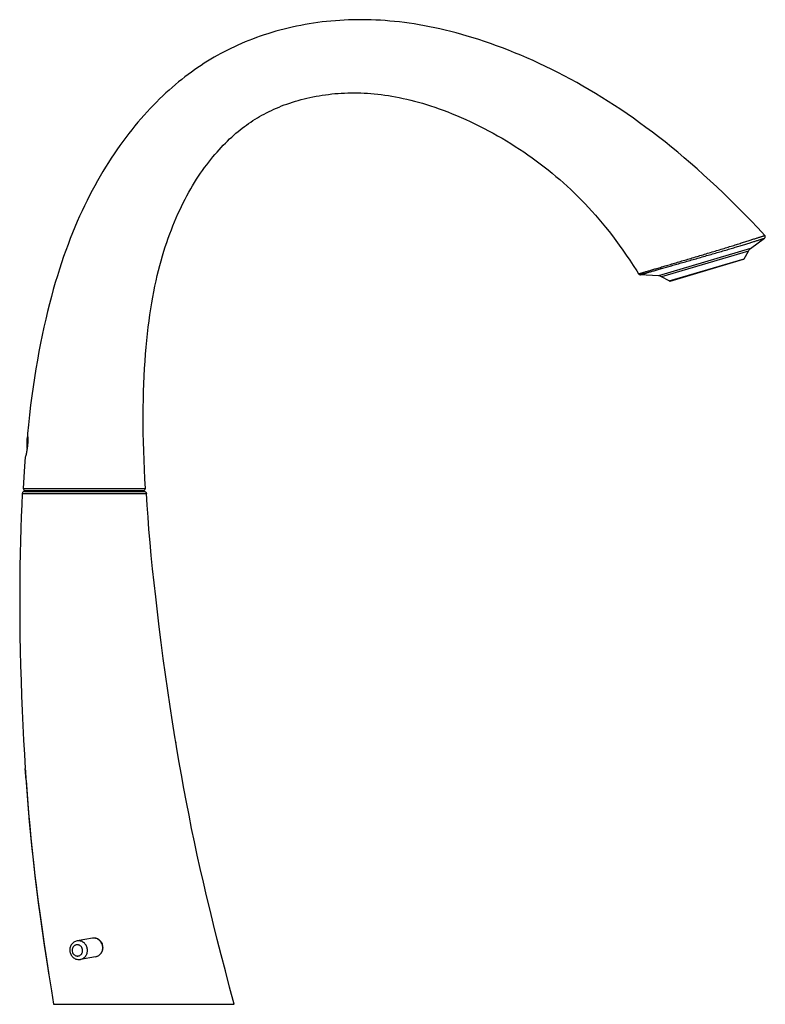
# Model space of a CAD drawing. Header units: millimetres. Extents: x 167 to 675, y 29 to 563.
# Tile 4 of 4: x 477 to 675, y 301 to 563. Entities that reach past the tile are written whole.
import ezdxf

# ---------------------------------------------------------------- set-up
doc = ezdxf.new("R2010")
doc.units = ezdxf.units.MM
doc.header["$LTSCALE"] = 46.255
doc.layers.get('0').update_dxf_attribs({"linetype": 'CONTINUOUS'})

msp = doc.modelspace()

# ---------------------------------------------------------------- linework, layer by layer
at = {"color": 7, "linetype": 'CONTINUOUS'}
for p, q in [((671.14, 502.43), (674.88, 505.2)), ((669.46, 499.73), (670.58, 501.78)), ((649.77, 493.8), (669.28, 499.58)), ((646.66, 495.18), (641.81, 495.48)), ((649.54, 493.83), (647.49, 494.94)), ((478.83, 449.27), (478.83, 451.89)), ((478.13, 437.84), (509.93, 437.84)), ((478.28, 438.09), (509.77, 438.09)), ((518.54, 370.01), (518.35, 371.16)), ((518.35, 371.16), (518.36, 371.11)), ((478.53, 361.09), (478.33, 364.13)), ((478.35, 363.74), (478.33, 364.12)), ((478.35, 363.74), (478.41, 362.9)), ((480.89, 335.61), (481.07, 334.15)), ((496.17, 319.02), (492.11, 318.31)), ((497.03, 314.1), (492.98, 313.38)), ((485.28, 305.07), (485.86, 301.44)), ((485.86, 301.44), (533.86, 301.44))]:
    msp.add_line(p, q, dxfattribs=at)
at = {"color": 9, "linetype": 'CONTINUOUS'}
for p, q in [((671.14, 502.43), (646.66, 495.18)), ((670.58, 501.78), (647.49, 494.94)), ((649.54, 493.83), (669.46, 499.73)), ((477.53, 437.28), (510.53, 437.28))]:
    msp.add_line(p, q, dxfattribs=at)
at = {"color": 7, "linetype": 'CONTINUOUS'}
for points in [[(674.95, 505.94), (673.08, 507.93), (671.22, 509.88), (669.37, 511.78), (667.55, 513.62), (665.75, 515.4), (663.96, 517.14), (662.19, 518.83), (660.43, 520.47), (658.68, 522.07), (656.95, 523.62), (655.23, 525.13), (653.52, 526.6), (651.81, 528.04), (650.11, 529.43), (648.42, 530.79), (646.73, 532.12), (645.05, 533.42), (643.36, 534.68), (641.68, 535.91), (640, 537.11), (638.32, 538.27), (636.65, 539.41), (634.97, 540.52), (633.29, 541.6), (631.62, 542.66), (629.95, 543.68), (628.28, 544.67), (626.61, 545.64), (624.95, 546.58), (623.29, 547.49), (621.62, 548.38), (619.96, 549.24), (618.3, 550.07), (616.65, 550.88), (614.99, 551.67), (613.33, 552.42), (611.69, 553.15), (610.05, 553.86), (608.41, 554.53), (606.79, 555.18), (605.18, 555.8), (603.59, 556.39), (602.01, 556.96), (600.44, 557.5), (598.9, 558.01), (597.37, 558.49), (595.85, 558.95), (594.36, 559.38), (592.89, 559.79), (591.44, 560.17), (590, 560.52), (588.58, 560.85), (587.19, 561.16), (585.8, 561.44), (584.44, 561.7), (583.09, 561.95), (581.75, 562.17), (580.43, 562.36), (579.12, 562.54), (577.82, 562.7), (576.54, 562.84), (575.27, 562.96), (574.01, 563.07), (572.77, 563.15), (571.53, 563.22), (570.3, 563.27), (569.09, 563.3), (567.88, 563.31), (566.68, 563.31), (565.48, 563.29), (564.3, 563.26), (563.11, 563.2), (561.94, 563.14), (560.77, 563.05), (559.6, 562.95), (558.44, 562.83), (557.28, 562.7), (556.13, 562.55), (554.98, 562.39), (553.84, 562.21), (552.7, 562.01), (551.57, 561.8), (550.44, 561.57), (549.33, 561.33), (548.23, 561.08), (547.13, 560.81), (546.05, 560.52), (544.97, 560.23), (543.91, 559.92), (542.86, 559.59), (541.81, 559.26), (540.79, 558.91), (539.77, 558.55), (538.76, 558.17), (537.77, 557.79), (536.79, 557.39), (535.83, 556.98), (534.87, 556.56), (533.93, 556.13), (533.01, 555.69), (532.09, 555.24), (531.18, 554.77), (530.28, 554.3), (529.39, 553.81), (528.51, 553.31), (527.64, 552.79), (526.77, 552.26), (525.91, 551.72), (525.05, 551.16), (524.19, 550.58), (523.34, 549.98), (522.48, 549.37), (521.63, 548.74), (520.78, 548.1), (519.94, 547.43), (519.09, 546.75), (518.25, 546.04), (517.4, 545.32), (516.56, 544.58), (515.72, 543.82), (514.88, 543.03), (514.05, 542.23), (513.22, 541.41), (512.38, 540.56), (511.56, 539.69), (510.73, 538.81), (509.91, 537.9), (509.09, 536.97), (508.28, 536.02), (507.47, 535.04), (506.66, 534.04), (505.86, 533.03), (505.06, 531.99), (504.27, 530.92), (503.49, 529.84), (502.71, 528.73), (501.94, 527.61), (501.18, 526.46), (500.43, 525.29), (499.68, 524.11), (498.95, 522.9), (498.22, 521.67), (497.51, 520.42), (496.8, 519.15), (496.11, 517.85), (495.42, 516.54), (494.75, 515.2), (494.08, 513.84), (493.42, 512.45), (492.78, 511.04), (492.14, 509.6), (491.52, 508.14), (490.9, 506.64), (490.29, 505.12), (489.7, 503.56), (489.11, 501.96), (488.53, 500.33), (487.96, 498.66), (487.4, 496.95), (486.85, 495.19), (486.31, 493.39), (485.78, 491.55), (485.26, 489.65), (484.75, 487.71), (484.25, 485.72), (483.77, 483.67), (483.29, 481.58), (482.84, 479.44), (482.39, 477.26), (481.96, 475.03), (481.55, 472.76), (481.15, 470.45), (480.77, 468.1), (480.41, 465.7), (480.07, 463.25), (479.74, 460.75), (479.43, 458.2), (479.14, 455.59), (478.9, 453.24)], [(510.27, 438.62), (510.13, 441.16), (510.01, 443.7), (509.9, 446.19), (509.82, 448.63), (509.75, 451.03), (509.71, 453.38), (509.68, 455.68), (509.68, 457.94), (509.7, 460.14), (509.73, 462.31), (509.79, 464.43), (509.86, 466.5), (509.95, 468.54), (510.06, 470.52), (510.18, 472.47), (510.32, 474.37), (510.48, 476.22), (510.65, 478.03), (510.83, 479.8), (511.03, 481.52), (511.24, 483.19), (511.47, 484.82), (511.71, 486.41), (511.96, 487.97), (512.23, 489.49), (512.51, 490.97), (512.8, 492.43), (513.11, 493.85), (513.43, 495.24), (513.76, 496.6), (514.1, 497.92), (514.45, 499.21), (514.81, 500.48), (515.18, 501.71), (515.55, 502.91), (515.94, 504.08), (516.34, 505.22), (516.74, 506.35), (517.16, 507.45), (517.58, 508.53), (518.02, 509.59), (518.46, 510.63), (518.92, 511.66), (519.38, 512.66), (519.85, 513.65), (520.33, 514.62), (520.82, 515.57), (521.31, 516.5), (521.81, 517.41), (522.32, 518.3), (522.83, 519.17), (523.35, 520.02), (523.88, 520.86), (524.41, 521.67), (524.94, 522.47), (525.47, 523.24), (526.02, 523.99), (526.56, 524.73), (527.1, 525.44), (527.65, 526.14), (528.2, 526.82), (528.75, 527.48), (529.31, 528.12), (529.86, 528.74), (530.42, 529.34), (530.98, 529.93), (531.54, 530.5), (532.09, 531.05), (532.65, 531.59), (533.21, 532.1), (533.77, 532.61), (534.34, 533.09), (534.9, 533.56), (535.46, 534.02), (536.02, 534.46), (536.59, 534.89), (537.15, 535.3), (537.72, 535.71), (538.29, 536.1), (538.87, 536.48), (539.46, 536.85), (540.05, 537.21), (540.64, 537.56), (541.25, 537.9), (541.86, 538.23), (542.49, 538.56), (543.13, 538.88), (543.77, 539.19), (544.43, 539.49), (545.11, 539.79), (545.79, 540.08), (546.49, 540.36), (547.2, 540.63), (547.91, 540.89), (548.64, 541.14), (549.38, 541.39), (550.13, 541.62), (550.89, 541.84), (551.66, 542.05), (552.44, 542.26), (553.22, 542.45), (554.02, 542.63), (554.82, 542.8), (555.64, 542.96), (556.46, 543.1), (557.28, 543.23), (558.11, 543.36), (558.95, 543.46), (559.79, 543.56), (560.64, 543.64), (561.49, 543.71), (562.34, 543.77), (563.2, 543.81), (564.06, 543.84), (564.92, 543.86), (565.79, 543.87), (566.66, 543.86), (567.54, 543.83), (568.43, 543.8), (569.32, 543.75), (570.22, 543.68), (571.13, 543.6), (572.04, 543.51), (572.97, 543.4), (573.91, 543.27), (574.86, 543.13), (575.82, 542.97), (576.79, 542.8), (577.78, 542.6), (578.77, 542.39), (579.78, 542.17), (580.8, 541.92), (581.84, 541.66), (582.89, 541.37), (583.95, 541.07), (585.02, 540.74), (586.11, 540.4), (587.22, 540.03), (588.34, 539.64), (589.48, 539.22), (590.64, 538.78), (591.81, 538.32), (593, 537.83), (594.2, 537.31), (595.42, 536.77), (596.64, 536.21), (597.87, 535.63), (599.09, 535.03), (600.31, 534.41), (601.52, 533.77), (602.73, 533.12), (603.92, 532.45), (605.11, 531.77), (606.29, 531.07), (607.45, 530.36), (608.6, 529.63), (609.74, 528.89), (610.87, 528.14), (611.99, 527.37), (613.09, 526.59), (614.18, 525.79), (615.26, 524.99), (616.32, 524.17), (617.37, 523.34), (618.4, 522.5), (619.42, 521.65), (620.43, 520.78), (621.43, 519.9), (622.41, 519.01), (623.38, 518.11), (624.34, 517.2), (625.28, 516.27), (626.22, 515.32), (627.15, 514.36), (628.07, 513.37), (628.99, 512.37), (629.9, 511.34), (630.81, 510.29), (631.72, 509.21), (632.62, 508.1), (633.53, 506.96), (634.44, 505.79), (635.35, 504.58), (636.27, 503.33), (637.19, 502.05), (638.11, 500.73), (639.04, 499.36), (639.98, 497.95), (640.91, 496.5), (641.41, 495.71)], [(674.88, 505.2), (674.89, 505.2), (674.91, 505.22), (674.93, 505.23), (674.94, 505.25), (674.96, 505.27), (674.98, 505.29), (674.99, 505.31), (675, 505.33), (675.02, 505.35), (675.03, 505.37), (675.04, 505.39), (675.05, 505.41), (675.06, 505.44), (675.07, 505.46), (675.07, 505.48), (675.08, 505.51), (675.08, 505.53), (675.08, 505.56), (675.09, 505.58), (675.09, 505.6), (675.09, 505.63), (675.08, 505.65), (675.08, 505.68), (675.08, 505.7), (675.07, 505.73), (675.06, 505.75), (675.06, 505.77), (675.05, 505.79), (675.04, 505.82), (675.03, 505.84), (675.01, 505.86), (675, 505.88), (674.99, 505.9), (674.97, 505.92), (674.96, 505.94), (674.95, 505.94)], [(478.34, 446.94), (478.16, 444.54), (477.96, 441.6), (477.78, 438.62)], [(478.13, 437.84), (478.1, 437.84), (478.07, 437.84), (478.03, 437.84), (478, 437.83), (477.97, 437.82), (477.94, 437.81), (477.91, 437.8), (477.88, 437.79), (477.85, 437.77), (477.82, 437.76), (477.79, 437.74), (477.77, 437.72), (477.74, 437.7), (477.72, 437.68), (477.7, 437.66), (477.67, 437.63), (477.65, 437.61), (477.63, 437.58), (477.62, 437.55), (477.6, 437.53), (477.59, 437.5), (477.57, 437.47), (477.56, 437.44), (477.55, 437.4), (477.54, 437.37), (477.54, 437.34), (477.53, 437.31), (477.53, 437.28)], [(509.93, 437.84), (509.96, 437.84), (509.99, 437.84), (510.02, 437.84), (510.06, 437.83), (510.09, 437.82), (510.12, 437.81), (510.15, 437.8), (510.18, 437.79), (510.21, 437.78), (510.24, 437.76), (510.26, 437.74), (510.29, 437.72), (510.31, 437.7), (510.34, 437.68), (510.36, 437.66), (510.38, 437.63), (510.4, 437.61), (510.42, 437.58), (510.44, 437.56), (510.46, 437.53), (510.47, 437.5), (510.48, 437.47), (510.49, 437.44), (510.5, 437.41), (510.51, 437.38), (510.52, 437.35), (510.52, 437.31), (510.53, 437.28)], [(477.53, 437.28), (477.38, 434.3), (477.25, 431.22), (477.13, 428.03), (477.03, 424.75), (476.95, 421.38), (476.89, 417.92), (476.86, 414.38), (476.84, 410.75), (476.85, 407.04), (476.88, 403.26), (476.92, 399.4), (476.99, 395.48), (477.09, 391.51), (477.2, 387.52), (477.34, 383.52), (477.5, 379.54), (477.68, 375.58), (477.88, 371.69), (478.09, 367.87), (478.32, 364.15)], [(518.35, 371.16), (518.12, 372.6), (517.49, 376.56), (516.85, 380.68), (516.22, 384.9), (515.62, 389.16), (515.03, 393.42), (514.47, 397.65), (513.95, 401.82), (513.46, 405.85), (513, 409.78), (512.58, 413.57), (512.19, 417.25), (511.84, 420.83), (511.51, 424.3), (511.22, 427.69), (510.96, 430.98), (510.73, 434.2), (510.53, 437.28)], [(533.86, 301.44), (532.66, 305.98), (531.52, 310.37), (530.43, 314.6), (529.39, 318.68), (528.4, 322.65), (527.45, 326.5), (526.55, 330.26), (525.68, 333.94), (524.85, 337.55), (524.06, 341.12), (523.3, 344.66), (522.56, 348.19), (521.86, 351.71), (521.17, 355.25), (520.5, 358.83), (519.84, 362.47), (519.19, 366.19), (518.54, 370.01)], [(478.41, 362.9), (478.66, 359.24), (478.93, 355.72), (479.21, 352.3), (479.5, 348.94), (479.81, 345.62), (480.15, 342.32), (480.5, 339), (480.89, 335.64)], [(478.53, 361.09), (478.8, 357.33), (479.09, 353.64), (479.4, 350.01), (479.74, 346.41), (480.09, 342.83), (480.47, 339.26), (480.88, 335.69), (481.29, 332.38)], [(481.07, 334.15), (481.32, 332.09), (481.79, 328.45), (482.29, 324.76), (482.83, 321.01), (483.39, 317.17), (483.99, 313.23), (484.62, 309.18)], [(481.31, 332.22), (481.76, 328.7), (482.25, 325.08), (482.78, 321.32), (483.35, 317.45), (483.96, 313.45), (484.6, 309.32), (485.28, 305.03)]]:
    msp.add_lwpolyline(points, dxfattribs=at)
for centre, radius, start, end in [((672.33, 500.82), 2, 126.5, 151.5), ((669.2, 499.87), 0.3, 286.5, 331.5), ((641.84, 495.98), 0.5, 212.1085, 266.5), ((646.54, 493.18), 2, 61.5, 86.5), ((649.69, 494.09), 0.3, 241.5, 286.5), ((480.83, 451.89), 2, 159.4451, 180), ((478.28, 438.59), 0.5, 176.7674, 269.9847), ((509.77, 438.59), 0.5, 270.0145, 3.3844)]:
    msp.add_arc(centre, radius, start, end, dxfattribs=at)
at = {"color": 9, "linetype": 'CONTINUOUS'}
for points, knots in [([(641.41, 495.71), (641.41, 495.71), (641.42, 495.71), (641.42, 495.71), (641.42, 495.71), (641.44, 495.72), (641.46, 495.72), (641.5, 495.73), (641.54, 495.75), (641.59, 495.76), (641.66, 495.78), (641.76, 495.82), (641.92, 495.86), (642.13, 495.93), (642.39, 496.01), (642.68, 496.09), (643.01, 496.19), (643.52, 496.35), (644.25, 496.57), (645.22, 496.86), (646.31, 497.19), (647.53, 497.55), (648.85, 497.94), (650.25, 498.36), (652.27, 498.95), (654.36, 499.57), (656.49, 500.2), (658.66, 500.85), (661.33, 501.65), (663.95, 502.45), (665.95, 503.07), (667.36, 503.5), (668.68, 503.92), (669.9, 504.3), (671.01, 504.66), (671.86, 504.93), (672.48, 505.13), (672.9, 505.27), (673.28, 505.39), (673.62, 505.5), (673.92, 505.6), (674.19, 505.69), (674.39, 505.75), (674.53, 505.8), (674.61, 505.83), (674.69, 505.86), (674.76, 505.88), (674.82, 505.9), (674.86, 505.91), (674.9, 505.92), (674.92, 505.93), (674.93, 505.93), (674.94, 505.94), (674.95, 505.94), (674.95, 505.94), (674.95, 505.94), (674.95, 505.94)], [0, 0, 0, 0, 0.000037, 0.000149, 0.000336, 0.000596, 0.001339, 0.002376, 0.003706, 0.005328, 0.007241, 0.009444, 0.014713, 0.021129, 0.028685, 0.037377, 0.047188, 0.058093, 0.083062, 0.112052, 0.144828, 0.181086, 0.220429, 0.262451, 0.306736, 0.400256, 0.448541, 0.49723, 0.594015, 0.687158, 0.731323, 0.773372, 0.812927, 0.849598, 0.883002, 0.912816, 0.926276, 0.938719, 0.950103, 0.960387, 0.969534, 0.97752, 0.984325, 0.987278, 0.989929, 0.992275, 0.994314, 0.996045, 0.997464, 0.998571, 0.999007, 0.999364, 0.999642, 0.999841, 0.99996, 1, 1, 1, 1]), ([(641.81, 495.48), (641.81, 495.48), (641.81, 495.48), (641.81, 495.48), (641.82, 495.48), (641.83, 495.48), (641.85, 495.49), (641.89, 495.5), (641.93, 495.51), (641.99, 495.53), (642.05, 495.55), (642.15, 495.58), (642.31, 495.62), (642.52, 495.69), (642.77, 495.76), (643.06, 495.84), (643.38, 495.94), (643.88, 496.09), (644.6, 496.3), (645.56, 496.57), (646.64, 496.89), (647.84, 497.23), (649.14, 497.6), (650.53, 498), (651.99, 498.41), (653.51, 498.85), (655.62, 499.45), (658.28, 500.21), (661.44, 501.12), (664.02, 501.88), (666, 502.46), (667.38, 502.88), (668.68, 503.27), (669.89, 503.64), (670.99, 503.98), (671.97, 504.28), (672.7, 504.51), (673.23, 504.67), (673.57, 504.78), (673.87, 504.88), (674.13, 504.96), (674.35, 505.03), (674.52, 505.08), (674.63, 505.12), (674.69, 505.14), (674.75, 505.16), (674.8, 505.17), (674.83, 505.18), (674.86, 505.19), (674.87, 505.19), (674.88, 505.2), (674.88, 505.2), (674.88, 505.2), (674.88, 505.2)], [0, 0, 0, 0, 0.000037, 0.000149, 0.000336, 0.000597, 0.00134, 0.002379, 0.00371, 0.005334, 0.007249, 0.009454, 0.014728, 0.02115, 0.028713, 0.037412, 0.047233, 0.058147, 0.083134, 0.112144, 0.144935, 0.181204, 0.220548, 0.262562, 0.306833, 0.352896, 0.40028, 0.497155, 0.593836, 0.686901, 0.731043, 0.773081, 0.812641, 0.84933, 0.882765, 0.912617, 0.938566, 0.949973, 0.960278, 0.969447, 0.977455, 0.984279, 0.989898, 0.992251, 0.994296, 0.996032, 0.997456, 0.998567, 0.999362, 0.999641, 0.99984, 0.99996, 1, 1, 1, 1]), ([(477.78, 438.62), (477.79, 438.62), (477.81, 438.62), (477.87, 438.62), (477.97, 438.62), (478.11, 438.62), (478.28, 438.62), (478.59, 438.62), (479.07, 438.62), (479.75, 438.62), (480.56, 438.62), (481.51, 438.62), (482.58, 438.62), (483.75, 438.62), (485.51, 438.62), (487.89, 438.62), (490.9, 438.62), (494.03, 438.62), (497.16, 438.62), (500.16, 438.62), (502.54, 438.62), (504.3, 438.62), (505.48, 438.62), (506.54, 438.62), (507.49, 438.62), (508.31, 438.62), (508.99, 438.62), (509.46, 438.62), (509.77, 438.62), (509.95, 438.62), (510.08, 438.62), (510.18, 438.62), (510.24, 438.62), (510.27, 438.62), (510.27, 438.62)], [0, 0, 0, 0, 0.000608, 0.002425, 0.005437, 0.009635, 0.015006, 0.021539, 0.038047, 0.059035, 0.084267, 0.113479, 0.146412, 0.182777, 0.222195, 0.308627, 0.402444, 0.500003, 0.597561, 0.691379, 0.777811, 0.817229, 0.853593, 0.886526, 0.915737, 0.940967, 0.961955, 0.978462, 0.984995, 0.990365, 0.994563, 0.997576, 0.999392, 1, 1, 1, 1]), ([(491.91, 317.26), (491.82, 317.24), (491.65, 317.19), (491.4, 317.06), (491.19, 316.88), (491.01, 316.66), (490.88, 316.4), (490.77, 316.03), (490.77, 315.53), (490.94, 315.07), (491.17, 314.75), (491.38, 314.56), (491.62, 314.41), (491.89, 314.31), (492.16, 314.27), (492.34, 314.29), (492.43, 314.3)], [0, 0, 0, 0, 0.060229, 0.120824, 0.182088, 0.244216, 0.307265, 0.371153, 0.5, 0.628847, 0.692735, 0.755784, 0.817912, 0.879176, 0.939771, 1, 1, 1, 1]), ([(492.43, 314.3), (492.52, 314.32), (492.7, 314.37), (492.94, 314.5), (493.16, 314.68), (493.33, 314.9), (493.47, 315.16), (493.57, 315.53), (493.58, 316.03), (493.4, 316.49), (493.17, 316.81), (492.96, 317), (492.72, 317.15), (492.46, 317.25), (492.19, 317.28), (492, 317.27), (491.91, 317.26)], [0, 0, 0, 0, 0.060229, 0.120824, 0.182088, 0.244216, 0.307265, 0.371153, 0.5, 0.628847, 0.692735, 0.755784, 0.817912, 0.879176, 0.939771, 1, 1, 1, 1]), ([(492.98, 313.38), (493.13, 313.41), (493.42, 313.49), (493.83, 313.71), (494.18, 314.01), (494.48, 314.38), (494.7, 314.81), (494.83, 315.27), (494.88, 315.76), (494.84, 316.25), (494.71, 316.72), (494.5, 317.16), (494.21, 317.56), (493.86, 317.88), (493.46, 318.13), (493.02, 318.29), (492.56, 318.35), (492.26, 318.33), (492.11, 318.31)], [0, 0, 0, 0, 0.060164, 0.120693, 0.181891, 0.243951, 0.306932, 0.370752, 0.435205, 0.5, 0.564795, 0.629248, 0.693068, 0.756049, 0.818109, 0.879307, 0.939836, 1, 1, 1, 1]), ([(497.03, 314.1), (497.18, 314.12), (497.48, 314.21), (497.89, 314.43), (498.24, 314.73), (498.54, 315.1), (498.75, 315.52), (498.89, 315.99), (498.94, 316.48), (498.9, 316.97), (498.77, 317.44), (498.56, 317.88), (498.27, 318.27), (497.92, 318.6), (497.52, 318.84), (497.08, 319), (496.62, 319.07), (496.32, 319.05), (496.17, 319.02)], [0, 0, 0, 0, 0.060164, 0.120693, 0.181891, 0.243951, 0.306932, 0.370752, 0.435205, 0.5, 0.564795, 0.629248, 0.693068, 0.756049, 0.818109, 0.879307, 0.939836, 1, 1, 1, 1])]:
    msp.add_open_spline(points, degree=3, knots=knots, dxfattribs=at)
at = {"color": 7, "linetype": 'CONTINUOUS'}
for points, knots in [([(478.9, 453.24), (478.93, 452.94), (478.98, 452.28), (479, 451.23), (478.94, 450.08), (478.79, 448.93), (478.59, 447.89), (478.43, 447.25), (478.34, 446.94)], [0, 0, 0, 0, 0.146475, 0.308192, 0.498647, 0.688822, 0.850825, 1, 1, 1, 1]), ([(492.11, 318.31), (491.95, 318.28), (491.65, 318.19), (491.22, 317.97), (490.85, 317.66), (490.55, 317.29), (490.32, 316.86), (490.18, 316.4), (490.13, 315.91), (490.17, 315.43), (490.3, 314.96), (490.52, 314.52), (490.81, 314.13), (491.16, 313.8), (491.58, 313.56), (492.03, 313.4), (492.5, 313.33), (492.82, 313.35), (492.98, 313.38)], [0, 0, 0, 0, 0.061742, 0.12359, 0.185639, 0.247962, 0.310596, 0.373529, 0.436699, 0.5, 0.563302, 0.626472, 0.689404, 0.752038, 0.814361, 0.87641, 0.938258, 1, 1, 1, 1]), ([(497.03, 314.1), (497.19, 314.13), (497.5, 314.21), (497.92, 314.44), (498.29, 314.74), (498.59, 315.11), (498.82, 315.54), (498.96, 316.01), (499.01, 316.49), (498.97, 316.98), (498.84, 317.45), (498.63, 317.89), (498.34, 318.28), (497.98, 318.6), (497.57, 318.85), (497.11, 319.01), (496.64, 319.07), (496.32, 319.05), (496.17, 319.02)], [0, 0, 0, 0, 0.061742, 0.12359, 0.185639, 0.247962, 0.310596, 0.373529, 0.436699, 0.5, 0.563302, 0.626472, 0.689404, 0.752038, 0.814361, 0.87641, 0.938258, 1, 1, 1, 1])]:
    msp.add_open_spline(points, degree=3, knots=knots, dxfattribs=at)

doc.saveas('drawing.dxf')
